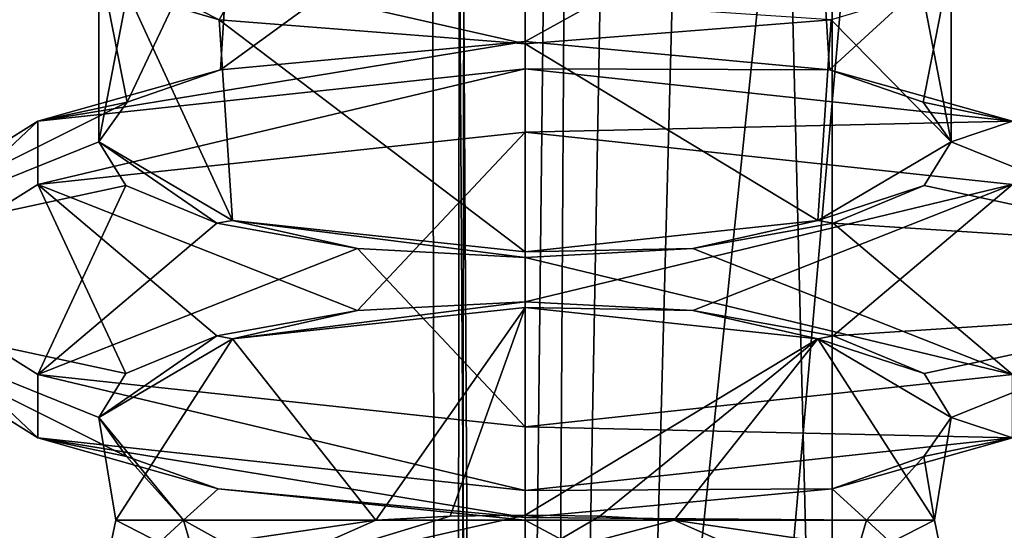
# Model space of a CAD drawing. Header units: millimetres. Extents: x -18.9 to 18.9, y -8.8 to 39.
# Tile 116 of 256: x 6.2 to 8.4, y 14.3 to 15.4. Entities that reach past the tile are written whole.
import ezdxf

# ---------------------------------------------------------------- set-up
doc = ezdxf.new("R2010")
doc.units = ezdxf.units.MM
doc.header["$LTSCALE"] = 65.185185
for name, color, linetype in [('1', 7, 'CONTINUOUS'), ('1446', 7, 'CONTINUOUS'), ('1448', 7, 'CONTINUOUS'), ('1450', 7, 'CONTINUOUS'), ('1472', 7, 'CONTINUOUS'), ('1473', 7, 'CONTINUOUS'), ('1474', 7, 'CONTINUOUS'), ('1475', 7, 'CONTINUOUS'), ('15', 7, 'CONTINUOUS'), ('1509', 7, 'CONTINUOUS'), ('1511', 7, 'CONTINUOUS'), ('1515', 7, 'CONTINUOUS'), ('1550', 7, 'CONTINUOUS'), ('1551', 7, 'CONTINUOUS'), ('1552', 7, 'CONTINUOUS'), ('1553', 7, 'CONTINUOUS'), ('1554', 7, 'CONTINUOUS'), ('1555', 7, 'CONTINUOUS'), ('1556', 7, 'CONTINUOUS'), ('1557', 7, 'CONTINUOUS'), ('7', 7, 'CONTINUOUS'), ('8', 7, 'CONTINUOUS')]:
    doc.layers.add(name, color=color, linetype=linetype)

msp = doc.modelspace()

# ---------------------------------------------------------------- linework, layer by layer
at = {"layer": '1', "color": 7, "linetype": 'Continuous'}
for points in [[(3.5677, -3.5, -17.0303), (4.2931, 26.4, -16.8621), (6.4071, -3.5, -16.1774), (3.5677, -3.5, -17.0303)], [(4.2931, 26.4, -16.8621), (9.0291, 26.4, -14.874), (6.4071, -3.5, -16.1774), (4.2931, 26.4, -16.8621)], [(6.4071, -3.5, -16.1774), (9.0291, 26.4, -14.874), (9.0598, -3.5, -14.8553), (6.4071, -3.5, -16.1774)]]:
    msp.add_3dface(points, dxfattribs=at)
at = {"layer": '1446', "color": 7, "linetype": 'Continuous'}
for points in [[(7.35, 15.394, -13.1832), (7.35, 15.8363, -13.1832), (8.019, 15.7647, -12.9174), (7.35, 15.394, -13.1832)], [(7.35, 15.394, -13.1832), (8.019, 15.7647, -12.9174), (8.0461, 15.3296, -12.8909), (7.35, 15.394, -13.1832)], [(8.019, 15.7647, -12.9174), (8.3241, 15.585, -12.2499), (8.0461, 15.3296, -12.8909), (8.019, 15.7647, -12.9174)], [(8.0461, 15.3296, -12.8909), (8.3241, 15.585, -12.2499), (8.2598, 15.2552, -12.5589), (8.0461, 15.3296, -12.8909)], [(8.3241, 15.165, -12.1665), (8.3241, 15.585, -12.2499), (8.2585, 15.5066, -11.8544), (8.3241, 15.165, -12.1665)], [(8.3241, 15.585, -12.2499), (8.3241, 15.165, -12.1665), (8.2598, 15.2552, -12.5589), (8.3241, 15.585, -12.2499)], [(8.3241, 15.165, -12.1665), (8.2585, 15.5066, -11.8544), (8.0496, 15.4441, -11.5291), (8.3241, 15.165, -12.1665)], [(7.35, 15.3885, -11.2332), (8.019, 14.9853, -11.4989), (8.0496, 15.4441, -11.5291), (7.35, 15.3885, -11.2332)], [(8.019, 14.9853, -11.4989), (8.3241, 15.165, -12.1665), (8.0496, 15.4441, -11.5291), (8.019, 14.9853, -11.4989)], [(7.35, 15.3885, -11.2332), (7.35, 14.9137, -11.2332), (8.019, 14.9853, -11.4989), (7.35, 15.3885, -11.2332)]]:
    msp.add_3dface(points, dxfattribs=at)
at = {"layer": '1448', "color": 7, "linetype": 'Continuous'}
msp.add_3dface([(7.35, 15.4909, -10.9772), (7.35, 15.3885, -11.2332), (8.0496, 15.4441, -11.5291), (7.35, 15.4909, -10.9772)], dxfattribs=at)
at = {"layer": '1450', "color": 7, "linetype": 'Continuous'}
for points in [[(7.35, 14.3, -11.2332), (7.35, 13.8653, -11.2389), (8.0254, 13.9387, -11.5117), (7.35, 14.3, -11.2332)], [(7.35, 14.3, -11.2332), (8.0254, 13.9387, -11.5117), (8.1305, 14.3, -11.6239), (7.35, 14.3, -11.2332)], [(7.6907, 14.3, -13.1217), (8.2855, 14.3, -12.4829), (8.1533, 14.232, -12.7592), (7.6907, 14.3, -13.1217)], [(8.0254, 13.9387, -11.5117), (8.3225, 14.1222, -12.1931), (8.1305, 14.3, -11.6239), (8.0254, 13.9387, -11.5117)], [(8.3225, 14.1222, -12.1931), (8.2855, 14.3, -12.4829), (8.1305, 14.3, -11.6239), (8.3225, 14.1222, -12.1931)], [(8.2855, 14.3, -12.4829), (8.3225, 14.1222, -12.1931), (8.1533, 14.232, -12.7592), (8.2855, 14.3, -12.4829)]]:
    msp.add_3dface(points, dxfattribs=at)
at = {"layer": '1472', "color": 7, "linetype": 'Continuous'}
for points in [[(7.35, 14.3115, -13.1832), (7.35, 14.7863, -13.1832), (8.019, 14.7147, -12.9174), (7.35, 14.3115, -13.1832)], [(7.35, 14.3115, -13.1832), (8.019, 14.7147, -12.9174), (7.5212, 14.3087, -13.1681), (7.35, 14.3115, -13.1832)], [(7.5212, 14.3087, -13.1681), (8.019, 14.7147, -12.9174), (7.6907, 14.3, -13.1217), (7.5212, 14.3087, -13.1681)], [(7.6907, 14.3, -13.1217), (8.019, 14.7147, -12.9174), (8.2855, 14.3, -12.4829), (7.6907, 14.3, -13.1217)], [(8.019, 14.7147, -12.9174), (8.3241, 14.535, -12.2499), (8.2855, 14.3, -12.4829), (8.019, 14.7147, -12.9174)], [(8.2855, 14.3, -12.4829), (8.3241, 14.535, -12.2499), (8.2611, 14.4456, -11.8611), (8.2855, 14.3, -12.4829)], [(8.0516, 14.3716, -11.5311), (8.1305, 14.3, -11.6239), (8.2611, 14.4456, -11.8611), (8.0516, 14.3716, -11.5311)], [(8.1305, 14.3, -11.6239), (8.2855, 14.3, -12.4829), (8.2611, 14.4456, -11.8611), (8.1305, 14.3, -11.6239)], [(7.35, 14.306, -11.2332), (8.1305, 14.3, -11.6239), (8.0516, 14.3716, -11.5311), (7.35, 14.306, -11.2332)], [(7.35, 14.306, -11.2332), (7.35, 14.3, -11.2332), (8.1305, 14.3, -11.6239), (7.35, 14.306, -11.2332)]]:
    msp.add_3dface(points, dxfattribs=at)
at = {"layer": '1473', "color": 7, "linetype": 'Continuous'}
for points in [[(7.35, 14.7863, -13.1832), (6.6812, 14.7148, -12.9176), (7.35, 14.7993, -13.2316), (7.35, 14.7863, -13.1832)], [(7.35, 14.7993, -13.2316), (6.6812, 14.7148, -12.9176), (6.9669, 14.7789, -13.1558), (7.35, 14.7993, -13.2316)], [(7.7331, 14.7789, -13.1558), (7.35, 14.7863, -13.1832), (7.35, 14.7993, -13.2316), (7.7331, 14.7789, -13.1558)], [(7.35, 14.7863, -13.1832), (7.7331, 14.7789, -13.1558), (8.019, 14.7147, -12.9174), (7.35, 14.7863, -13.1832)], [(6.9669, 14.7789, -13.1558), (6.6812, 14.7148, -12.9176), (6.6458, 14.7211, -12.9412), (6.9669, 14.7789, -13.1558)], [(7.7331, 14.7789, -13.1558), (8.0542, 14.7211, -12.9412), (8.019, 14.7147, -12.9174), (7.7331, 14.7789, -13.1558)], [(6.6812, 14.7148, -12.9176), (6.3759, 14.535, -12.2499), (6.6458, 14.7211, -12.9412), (6.6812, 14.7148, -12.9176)], [(6.6458, 14.7211, -12.9412), (6.3759, 14.535, -12.2499), (6.4378, 14.6353, -12.6223), (6.6458, 14.7211, -12.9412)], [(8.0542, 14.7211, -12.9412), (8.2622, 14.6353, -12.6223), (8.019, 14.7147, -12.9174), (8.0542, 14.7211, -12.9412)], [(8.2622, 14.6353, -12.6223), (8.3241, 14.535, -12.2499), (8.019, 14.7147, -12.9174), (8.2622, 14.6353, -12.6223)]]:
    msp.add_3dface(points, dxfattribs=at)
at = {"layer": '1474', "color": 7, "linetype": 'Continuous'}
for points in [[(6.6812, 14.9852, -11.4988), (6.3759, 15.165, -12.1665), (6.6458, 14.9789, -11.4752), (6.6812, 14.9852, -11.4988)], [(6.6458, 14.9789, -11.4752), (6.3759, 15.165, -12.1665), (6.4378, 15.0647, -11.7941), (6.6458, 14.9789, -11.4752)], [(8.2622, 15.0647, -11.7941), (8.3241, 15.165, -12.1665), (8.019, 14.9853, -11.4989), (8.2622, 15.0647, -11.7941)], [(8.0542, 14.9789, -11.4752), (8.2622, 15.0647, -11.7941), (8.019, 14.9853, -11.4989), (8.0542, 14.9789, -11.4752)], [(6.9669, 14.9211, -11.2606), (6.6812, 14.9852, -11.4988), (6.6458, 14.9789, -11.4752), (6.9669, 14.9211, -11.2606)], [(7.35, 14.9137, -11.2332), (6.6812, 14.9852, -11.4988), (7.35, 14.9007, -11.1848), (7.35, 14.9137, -11.2332)], [(7.35, 14.9007, -11.1848), (6.6812, 14.9852, -11.4988), (6.9669, 14.9211, -11.2606), (7.35, 14.9007, -11.1848)], [(7.35, 14.9137, -11.2332), (7.7331, 14.9211, -11.2606), (8.019, 14.9853, -11.4989), (7.35, 14.9137, -11.2332)], [(7.7331, 14.9211, -11.2606), (8.0542, 14.9789, -11.4752), (8.019, 14.9853, -11.4989), (7.7331, 14.9211, -11.2606)], [(7.7331, 14.9211, -11.2606), (7.35, 14.9137, -11.2332), (7.35, 14.9007, -11.1848), (7.7331, 14.9211, -11.2606)]]:
    msp.add_3dface(points, dxfattribs=at)
at = {"layer": '1475', "color": 7, "linetype": 'Continuous'}
for points in [[(7.35, 14.7863, -13.1832), (7.0093, 14.3, -13.1217), (6.6812, 14.7148, -12.9176), (7.35, 14.7863, -13.1832)], [(7.1788, 14.3087, -13.1681), (7.0093, 14.3, -13.1217), (7.35, 14.7863, -13.1832), (7.1788, 14.3087, -13.1681)], [(7.35, 14.3115, -13.1832), (7.1788, 14.3087, -13.1681), (7.35, 14.7863, -13.1832), (7.35, 14.3115, -13.1832)], [(6.6812, 14.7148, -12.9176), (6.4145, 14.3, -12.4829), (6.3759, 14.535, -12.2499), (6.6812, 14.7148, -12.9176)], [(7.0093, 14.3, -13.1217), (6.4145, 14.3, -12.4829), (6.6812, 14.7148, -12.9176), (7.0093, 14.3, -13.1217)], [(6.4145, 14.3, -12.4829), (6.5695, 14.3, -11.6239), (6.3759, 14.535, -12.2499), (6.4145, 14.3, -12.4829)], [(6.3759, 14.535, -12.2499), (6.5695, 14.3, -11.6239), (6.4389, 14.4456, -11.8611), (6.3759, 14.535, -12.2499)], [(6.4389, 14.4456, -11.8611), (6.5695, 14.3, -11.6239), (6.6488, 14.3715, -11.5308), (6.4389, 14.4456, -11.8611)], [(6.5695, 14.3, -11.6239), (7.35, 14.3, -11.2332), (6.6488, 14.3715, -11.5308), (6.5695, 14.3, -11.6239)], [(6.6488, 14.3715, -11.5308), (7.35, 14.3, -11.2332), (7.35, 14.306, -11.2332), (6.6488, 14.3715, -11.5308)]]:
    msp.add_3dface(points, dxfattribs=at)
at = {"layer": '15', "color": 7, "linetype": 'Continuous'}
for points in [[(5.9019, -3.5, 16.3685), (9.021, 26.4, 14.8789), (3.603, 26.4, 17.0228), (5.9019, -3.5, 16.3685)], [(5.9019, -3.5, 16.3685), (10.7441, -3.5, 13.6867), (9.021, 26.4, 14.8789), (5.9019, -3.5, 16.3685)]]:
    msp.add_3dface(points, dxfattribs=at)
at = {"layer": '1509', "color": 7, "linetype": 'Continuous'}
for points in [[(6.5468, 14.232, -12.7593), (6.3775, 14.1222, -12.1931), (6.4145, 14.3, -12.4829), (6.5468, 14.232, -12.7593)], [(6.4145, 14.3, -12.4829), (6.3775, 14.1222, -12.1931), (6.5695, 14.3, -11.6239), (6.4145, 14.3, -12.4829)], [(6.5695, 14.3, -11.6239), (6.3775, 14.1222, -12.1931), (6.6745, 13.9387, -11.5117), (6.5695, 14.3, -11.6239)], [(7.0093, 14.3, -13.1217), (6.5468, 14.232, -12.7593), (6.4145, 14.3, -12.4829), (7.0093, 14.3, -13.1217)], [(7.35, 14.3, -11.2332), (6.5695, 14.3, -11.6239), (7.35, 13.8653, -11.2389), (7.35, 14.3, -11.2332)], [(7.35, 13.8653, -11.2389), (6.5695, 14.3, -11.6239), (6.6745, 13.9387, -11.5117), (7.35, 13.8653, -11.2389)]]:
    msp.add_3dface(points, dxfattribs=at)
at = {"layer": '1511', "color": 7, "linetype": 'Continuous'}
for points in [[(6.4415, 15.5066, -11.8544), (6.6511, 15.444, -11.5283), (6.2285, 15.6592, -11.6025), (6.4415, 15.5066, -11.8544)], [(6.6511, 15.444, -11.5283), (6.7025, 15.536, -11.1448), (6.2285, 15.6592, -11.6025), (6.6511, 15.444, -11.5283)], [(6.6511, 15.444, -11.5283), (7.35, 15.3885, -11.2332), (6.7025, 15.536, -11.1448), (6.6511, 15.444, -11.5283)], [(7.35, 15.3885, -11.2332), (7.35, 15.4909, -10.9772), (6.7025, 15.536, -11.1448), (7.35, 15.3885, -11.2332)]]:
    msp.add_3dface(points, dxfattribs=at)
at = {"layer": '1515', "color": 7, "linetype": 'Continuous'}
for points in [[(7.35, 15.394, -13.1832), (6.6543, 15.3297, -12.8913), (7.35, 15.8363, -13.1832), (7.35, 15.394, -13.1832)], [(7.35, 15.8363, -13.1832), (6.6543, 15.3297, -12.8913), (6.6812, 15.7648, -12.9176), (7.35, 15.8363, -13.1832)], [(6.6812, 15.7648, -12.9176), (6.4403, 15.2552, -12.559), (6.3759, 15.585, -12.2499), (6.6812, 15.7648, -12.9176)], [(6.6543, 15.3297, -12.8913), (6.4403, 15.2552, -12.559), (6.6812, 15.7648, -12.9176), (6.6543, 15.3297, -12.8913)], [(6.4403, 15.2552, -12.559), (6.3759, 15.165, -12.1665), (6.3759, 15.585, -12.2499), (6.4403, 15.2552, -12.559)], [(6.3759, 15.585, -12.2499), (6.3759, 15.165, -12.1665), (6.4415, 15.5066, -11.8544), (6.3759, 15.585, -12.2499)], [(6.4415, 15.5066, -11.8544), (6.3759, 15.165, -12.1665), (6.6812, 14.9852, -11.4988), (6.4415, 15.5066, -11.8544)], [(6.6511, 15.444, -11.5283), (6.4415, 15.5066, -11.8544), (6.6812, 14.9852, -11.4988), (6.6511, 15.444, -11.5283)], [(7.35, 15.3885, -11.2332), (6.6511, 15.444, -11.5283), (7.35, 14.9137, -11.2332), (7.35, 15.3885, -11.2332)], [(7.35, 14.9137, -11.2332), (6.6511, 15.444, -11.5283), (6.6812, 14.9852, -11.4988), (7.35, 14.9137, -11.2332)]]:
    msp.add_3dface(points, dxfattribs=at)
at = {"layer": '1550', "color": 7, "linetype": 'Continuous'}
for points in [[(7.35, 14.3115, -13.1832), (7.5212, 14.3087, -13.1681), (7.35, 14.2091, -13.4392), (7.35, 14.3115, -13.1832)], [(7.5212, 14.3087, -13.1681), (7.6907, 14.3, -13.1217), (7.35, 14.2091, -13.4392), (7.5212, 14.3087, -13.1681)], [(7.35, 14.2091, -13.4392), (7.6907, 14.3, -13.1217), (7.9975, 14.164, -13.2716), (7.35, 14.2091, -13.4392)], [(7.6907, 14.3, -13.1217), (8.1533, 14.232, -12.7592), (7.9975, 14.164, -13.2716), (7.6907, 14.3, -13.1217)]]:
    msp.add_3dface(points, dxfattribs=at)
at = {"layer": '1551', "color": 7, "linetype": 'Continuous'}
for points in [[(6.5468, 14.232, -12.7593), (7.0093, 14.3, -13.1217), (6.7025, 14.164, -13.2716), (6.5468, 14.232, -12.7593)], [(7.1788, 14.3087, -13.1681), (7.35, 14.3115, -13.1832), (6.7025, 14.164, -13.2716), (7.1788, 14.3087, -13.1681)], [(7.35, 14.3115, -13.1832), (7.35, 14.2091, -13.4392), (6.7025, 14.164, -13.2716), (7.35, 14.3115, -13.1832)], [(7.0093, 14.3, -13.1217), (7.1788, 14.3087, -13.1681), (6.7025, 14.164, -13.2716), (7.0093, 14.3, -13.1217)]]:
    msp.add_3dface(points, dxfattribs=at)
at = {"layer": '1552', "color": 7, "linetype": 'Continuous'}
for points in [[(7.35, 15.187, -13.7485), (7.35, 15.3319, -13.7095), (8.4637, 15.212, -13.2641), (7.35, 15.187, -13.7485)], [(7.35, 15.187, -13.7485), (8.4637, 15.212, -13.2641), (8.4637, 15.0671, -13.3031), (7.35, 15.187, -13.7485)], [(8.4637, 14.6329, -11.1133), (7.35, 14.513, -10.6679), (8.4637, 14.488, -11.1523), (8.4637, 14.6329, -11.1133)], [(7.35, 14.513, -10.6679), (7.35, 14.3681, -10.7068), (8.4637, 14.488, -11.1523), (7.35, 14.513, -10.6679)]]:
    msp.add_3dface(points, dxfattribs=at)
at = {"layer": '1553', "color": 7, "linetype": 'Continuous'}
for points in [[(7.35, 15.3319, -13.7095), (7.35, 15.187, -13.7485), (6.2363, 15.0671, -13.3031), (7.35, 15.3319, -13.7095)], [(6.2363, 15.212, -13.2641), (7.35, 15.3319, -13.7095), (6.2363, 15.0671, -13.3031), (6.2363, 15.212, -13.2641)], [(5.775, 14.9224, -12.1887), (6.2363, 15.212, -13.2641), (5.775, 14.7776, -12.2277), (5.775, 14.9224, -12.1887)], [(5.775, 14.7776, -12.2277), (6.2363, 15.212, -13.2641), (6.2363, 15.0671, -13.3031), (5.775, 14.7776, -12.2277)], [(6.2363, 14.6329, -11.1133), (5.775, 14.9224, -12.1887), (6.2363, 14.488, -11.1523), (6.2363, 14.6329, -11.1133)], [(6.2363, 14.488, -11.1523), (5.775, 14.9224, -12.1887), (5.775, 14.7776, -12.2277), (6.2363, 14.488, -11.1523)], [(7.35, 14.513, -10.6679), (6.2363, 14.6329, -11.1133), (7.35, 14.3681, -10.7068), (7.35, 14.513, -10.6679)], [(7.35, 14.3681, -10.7068), (6.2363, 14.6329, -11.1133), (6.2363, 14.488, -11.1523), (7.35, 14.3681, -10.7068)]]:
    msp.add_3dface(points, dxfattribs=at)
at = {"layer": '1554', "color": 7, "linetype": 'Continuous'}
for points in [[(7.35, 14.7993, -13.2316), (7.35, 15.187, -13.7485), (8.4637, 15.0671, -13.3031), (7.35, 14.7993, -13.2316)], [(7.7331, 14.7789, -13.1558), (7.35, 14.7993, -13.2316), (8.4637, 15.0671, -13.3031), (7.7331, 14.7789, -13.1558)], [(8.0542, 14.7211, -12.9412), (7.7331, 14.7789, -13.1558), (8.4637, 15.0671, -13.3031), (8.0542, 14.7211, -12.9412)], [(8.925, 14.7776, -12.2277), (8.0542, 14.7211, -12.9412), (8.4637, 15.0671, -13.3031), (8.925, 14.7776, -12.2277)], [(8.2622, 14.6353, -12.6223), (8.0542, 14.7211, -12.9412), (8.925, 14.7776, -12.2277), (8.2622, 14.6353, -12.6223)], [(8.3241, 14.535, -12.2499), (8.2622, 14.6353, -12.6223), (8.925, 14.7776, -12.2277), (8.3241, 14.535, -12.2499)], [(8.4637, 14.488, -11.1523), (8.3241, 14.535, -12.2499), (8.925, 14.7776, -12.2277), (8.4637, 14.488, -11.1523)], [(8.2611, 14.4456, -11.8611), (8.3241, 14.535, -12.2499), (8.4637, 14.488, -11.1523), (8.2611, 14.4456, -11.8611)], [(7.35, 14.3681, -10.7068), (8.0516, 14.3716, -11.5311), (8.4637, 14.488, -11.1523), (7.35, 14.3681, -10.7068)], [(8.0516, 14.3716, -11.5311), (8.2611, 14.4456, -11.8611), (8.4637, 14.488, -11.1523), (8.0516, 14.3716, -11.5311)], [(7.35, 14.306, -11.2332), (8.0516, 14.3716, -11.5311), (7.35, 14.3681, -10.7068), (7.35, 14.306, -11.2332)]]:
    msp.add_3dface(points, dxfattribs=at)
at = {"layer": '1555', "color": 7, "linetype": 'Continuous'}
for points in [[(7.35, 15.187, -13.7485), (6.9669, 14.7789, -13.1558), (6.2363, 15.0671, -13.3031), (7.35, 15.187, -13.7485)], [(7.35, 14.7993, -13.2316), (6.9669, 14.7789, -13.1558), (7.35, 15.187, -13.7485), (7.35, 14.7993, -13.2316)], [(6.4378, 14.6353, -12.6223), (5.775, 14.7776, -12.2277), (6.2363, 15.0671, -13.3031), (6.4378, 14.6353, -12.6223)], [(6.9669, 14.7789, -13.1558), (6.6458, 14.7211, -12.9412), (6.2363, 15.0671, -13.3031), (6.9669, 14.7789, -13.1558)], [(6.6458, 14.7211, -12.9412), (6.4378, 14.6353, -12.6223), (6.2363, 15.0671, -13.3031), (6.6458, 14.7211, -12.9412)], [(6.3759, 14.535, -12.2499), (6.4389, 14.4456, -11.8611), (5.775, 14.7776, -12.2277), (6.3759, 14.535, -12.2499)], [(6.4378, 14.6353, -12.6223), (6.3759, 14.535, -12.2499), (5.775, 14.7776, -12.2277), (6.4378, 14.6353, -12.6223)], [(6.4389, 14.4456, -11.8611), (6.2363, 14.488, -11.1523), (5.775, 14.7776, -12.2277), (6.4389, 14.4456, -11.8611)], [(6.4389, 14.4456, -11.8611), (6.6488, 14.3715, -11.5308), (6.2363, 14.488, -11.1523), (6.4389, 14.4456, -11.8611)], [(6.6488, 14.3715, -11.5308), (7.35, 14.306, -11.2332), (6.2363, 14.488, -11.1523), (6.6488, 14.3715, -11.5308)], [(7.35, 14.306, -11.2332), (7.35, 14.3681, -10.7068), (6.2363, 14.488, -11.1523), (7.35, 14.306, -11.2332)]]:
    msp.add_3dface(points, dxfattribs=at)
at = {"layer": '1556', "color": 7, "linetype": 'Continuous'}
for points in [[(7.35, 15.394, -13.1832), (8.0461, 15.3296, -12.8909), (7.35, 15.3319, -13.7095), (7.35, 15.394, -13.1832)], [(7.35, 15.3319, -13.7095), (8.0461, 15.3296, -12.8909), (8.4637, 15.212, -13.2641), (7.35, 15.3319, -13.7095)], [(8.0461, 15.3296, -12.8909), (8.2598, 15.2552, -12.5589), (8.4637, 15.212, -13.2641), (8.0461, 15.3296, -12.8909)], [(8.2598, 15.2552, -12.5589), (8.3241, 15.165, -12.1665), (8.4637, 15.212, -13.2641), (8.2598, 15.2552, -12.5589)], [(8.4637, 15.212, -13.2641), (8.3241, 15.165, -12.1665), (8.925, 14.9224, -12.1887), (8.4637, 15.212, -13.2641)], [(8.3241, 15.165, -12.1665), (8.2622, 15.0647, -11.7941), (8.925, 14.9224, -12.1887), (8.3241, 15.165, -12.1665)], [(8.2622, 15.0647, -11.7941), (8.0542, 14.9789, -11.4752), (8.925, 14.9224, -12.1887), (8.2622, 15.0647, -11.7941)], [(8.0542, 14.9789, -11.4752), (7.7331, 14.9211, -11.2606), (8.4637, 14.6329, -11.1133), (8.0542, 14.9789, -11.4752)], [(8.925, 14.9224, -12.1887), (8.0542, 14.9789, -11.4752), (8.4637, 14.6329, -11.1133), (8.925, 14.9224, -12.1887)], [(7.7331, 14.9211, -11.2606), (7.35, 14.9007, -11.1848), (8.4637, 14.6329, -11.1133), (7.7331, 14.9211, -11.2606)], [(7.35, 14.9007, -11.1848), (7.35, 14.513, -10.6679), (8.4637, 14.6329, -11.1133), (7.35, 14.9007, -11.1848)]]:
    msp.add_3dface(points, dxfattribs=at)
at = {"layer": '1557', "color": 7, "linetype": 'Continuous'}
for points in [[(6.6543, 15.3297, -12.8913), (7.35, 15.394, -13.1832), (6.2363, 15.212, -13.2641), (6.6543, 15.3297, -12.8913)], [(7.35, 15.394, -13.1832), (7.35, 15.3319, -13.7095), (6.2363, 15.212, -13.2641), (7.35, 15.394, -13.1832)], [(6.4403, 15.2552, -12.559), (6.6543, 15.3297, -12.8913), (6.2363, 15.212, -13.2641), (6.4403, 15.2552, -12.559)], [(6.3759, 15.165, -12.1665), (6.4403, 15.2552, -12.559), (5.775, 14.9224, -12.1887), (6.3759, 15.165, -12.1665)], [(6.4403, 15.2552, -12.559), (6.2363, 15.212, -13.2641), (5.775, 14.9224, -12.1887), (6.4403, 15.2552, -12.559)], [(6.4378, 15.0647, -11.7941), (6.3759, 15.165, -12.1665), (5.775, 14.9224, -12.1887), (6.4378, 15.0647, -11.7941)], [(6.4378, 15.0647, -11.7941), (5.775, 14.9224, -12.1887), (6.2363, 14.6329, -11.1133), (6.4378, 15.0647, -11.7941)], [(6.6458, 14.9789, -11.4752), (6.4378, 15.0647, -11.7941), (6.2363, 14.6329, -11.1133), (6.6458, 14.9789, -11.4752)], [(6.9669, 14.9211, -11.2606), (6.6458, 14.9789, -11.4752), (6.2363, 14.6329, -11.1133), (6.9669, 14.9211, -11.2606)], [(6.9669, 14.9211, -11.2606), (6.2363, 14.6329, -11.1133), (7.35, 14.513, -10.6679), (6.9669, 14.9211, -11.2606)], [(7.35, 14.9007, -11.1848), (6.9669, 14.9211, -11.2606), (7.35, 14.513, -10.6679), (7.35, 14.9007, -11.1848)]]:
    msp.add_3dface(points, dxfattribs=at)
at = {"layer": '7', "color": 7, "linetype": 'Continuous'}
for points in [[(7.1086, 32.4, 8.3562), (7.1086, 29.8178, 8.3562), (7.3235, -3.5, 7.2708), (7.1086, 32.4, 8.3562)], [(7.5416, 32.4, 6.846), (7.1086, 32.4, 8.3562), (7.3235, -3.5, 7.2708), (7.5416, 32.4, 6.846)], [(8.432, -3.5, 5.9497), (7.5416, 32.4, 6.846), (7.3235, -3.5, 7.2708), (8.432, -3.5, 5.9497)], [(8.7092, 32.4, 5.7947), (7.5416, 32.4, 6.846), (8.432, -3.5, 5.9497), (8.7092, 32.4, 5.7947)], [(10.0975, -3.5, 5.5098), (8.7092, 32.4, 5.7947), (8.432, -3.5, 5.9497), (10.0975, -3.5, 5.5098)], [(7.1086, 29.8178, 8.3562), (7.2136, 29.4592, 9.1227), (7.1795, -3.5, 8.9873), (7.1086, 29.8178, 8.3562)], [(7.3235, -3.5, 7.2708), (7.1086, 29.8178, 8.3562), (7.1795, -3.5, 8.9873), (7.3235, -3.5, 7.2708)], [(7.2136, 29.4592, 9.1227), (7.2325, 29.4323, 9.1875), (7.1795, -3.5, 8.9873), (7.2136, 29.4592, 9.1227)], [(7.2325, 29.4323, 9.1875), (7.5455, 29.241, 9.8726), (7.1795, -3.5, 8.9873), (7.2325, 29.4323, 9.1875)], [(7.5455, 29.241, 9.8726), (7.7685, 29.2165, 10.18), (7.1795, -3.5, 8.9873), (7.5455, 29.241, 9.8726)], [(7.7685, 29.2165, 10.18), (8.0516, 29.1905, 10.4742), (7.1795, -3.5, 8.9873), (7.7685, 29.2165, 10.18)], [(8.0516, 29.1905, 10.4742), (8.0516, -3.5, 10.4742), (7.1795, -3.5, 8.9873), (8.0516, 29.1905, 10.4742)]]:
    msp.add_3dface(points, dxfattribs=at)
at = {"layer": '8', "color": 7, "linetype": 'Continuous'}
for points in [[(8.0516, -3.5, 10.4742), (8.0516, 29.1905, 10.4742), (10.7699, -3.5, 12.9218), (8.0516, -3.5, 10.4742)], [(8.0516, 29.1905, 10.4742), (9.2835, 29.0956, 11.5834), (10.7699, -3.5, 12.9218), (8.0516, 29.1905, 10.4742)]]:
    msp.add_3dface(points, dxfattribs=at)

doc.saveas('drawing.dxf')
